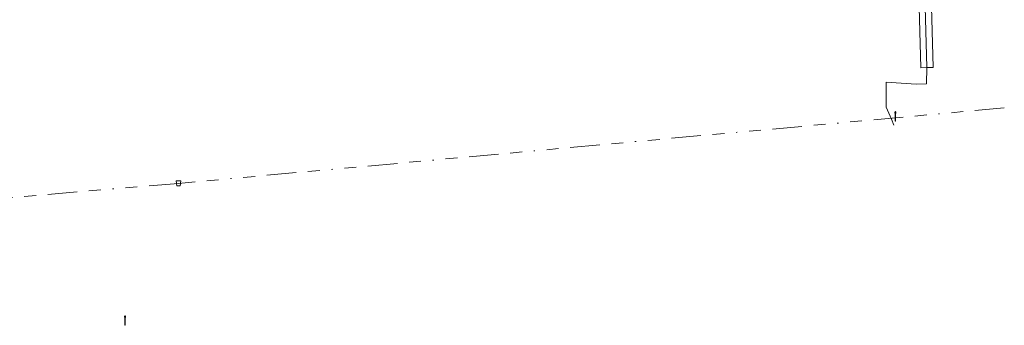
# Model space of a CAD drawing. Header units: metres. Extents: x 151922 to 154458, y 463415 to 464223.
# Tile 62 of 164: x 152612 to 152696, y 463908 to 463933. Entities that reach past the tile are written whole.
import ezdxf
from ezdxf.lldxf.tags import DXFTag

# ---------------------------------------------------------------- set-up
doc = ezdxf.new("R2010")
doc.units = ezdxf.units.M
doc.linetypes.add('RI-OVERIG-SO', pattern=[17, 5, -2, 2, -2, 0, -2, 2, -2])
doc.layers.get('0').update_dxf_attribs({"lineweight": 9})
for name, color, linetype, lineweight in [('B-PV-KL-ET_LS-G', 190, 'KL-LS-SO', 9), ('B-PV-KL-ET_LS-S', 190, 'Continuous', 9), ('B-PV-KL-ET_LS_MANTELBUIS-G', 190, 'Continuous', 9), ('B-PV-RI-VRIJVERVAL-G', 210, 'RI-OVERIG-SO', 9), ('B-PV-RI-VRIJVERVAL_HULPSTUK-S', 210, 'Continuous', 9)]:
    doc.layers.add(name, color=color, linetype=linetype, lineweight=lineweight)
doc.styles.add('NLCS-ISO', font='txt')
doc.styles.get("Standard").update_dxf_attribs({"font": 'arial.ttf'})
tags = doc.linetypes.add('KL-LS-SO', pattern='A,4,-1,[103,NLCS.SHX,S=0.75,R=0,X=0,Y=0],-1,4,-1,["L",Standard,S=1,R=0,X=0,Y=-0.5],-2', length=13).pattern_tags.tags
tags[18] = DXFTag(74, 10)

# ---------------------------------------------------------------- blocks, each defined once
blk = doc.blocks.new('SRI-HULP_AFVOER_OPVANG-SO')
at = {"color": 0, "linetype": 'ByBlock', "lineweight": 18}
blk.add_lwpolyline([(-0.75, -1), (-1, 1), (1, 1), (0.75, -1)], close=True, dxfattribs=at)
at = {"color": 0, "linetype": 'ByBlock', "lineweight": 18, "style": 'NLCS-ISO', "flags": 1}
for tag, p in [('TYPE', (1.5, 0)), ('OMSCHRIJVING', (1.5, -3)), ('LABEL', (1.5, -1.5))]:
    blk.add_attdef(tag, p, '', height=1, dxfattribs=at)
blk = doc.blocks.new('SKL-ET_LS_MAST-SO')
for p, q in [((-0.05, 2.07), (0.05, 2.07)), ((-0.05, -2), (0.05, -2))]:
    blk.add_line(p, q)
for points in [[(-0.18, 1.76), (-0.22, 1.76), (-0.22, 1.84), (-0.18, 1.84), (-0.18, 1.79)], [(-0.18, 1.49), (-0.22, 1.49), (-0.22, 1.57), (-0.18, 1.57), (-0.18, 1.52)], [(-0.18, 1.79), (-0.05, 1.79)], [(-0.18, 1.76), (-0.05, 1.76)], [(-0.18, 1.52), (-0.05, 1.52)], [(-0.18, 1.49), (-0.05, 1.49)], [(-0.05, -2), (-0.05, 2.07)], [(0.05, -2), (0.05, 2.07)], [(0.18, 1.92), (0.05, 1.92)], [(0.18, 1.89), (0.05, 1.89)], [(0.18, 1.66), (0.05, 1.66)], [(0.18, 1.63), (0.05, 1.63)], [(0.18, 1.39), (0.05, 1.39)], [(0.18, 1.36), (0.05, 1.36)], [(0.18, 1.89), (0.22, 1.89), (0.22, 1.97), (0.18, 1.97), (0.18, 1.92)], [(0.18, 1.63), (0.22, 1.63), (0.22, 1.71), (0.18, 1.71), (0.18, 1.66)], [(0.18, 1.36), (0.22, 1.36), (0.22, 1.44), (0.18, 1.44), (0.18, 1.39)]]:
    blk.add_lwpolyline(points)

msp = doc.modelspace()

# ---------------------------------------------------------------- linework, layer by layer
at = {"layer": 'B-PV-KL-ET_LS-G', "ltscale": 0.5, "flags": 128}
for points in [[(152686.231, 463925.037), (152685.797, 463926.065), (152685.797, 463928.179), (152688.342, 463928.013), (152689.203, 463928.031), (152689.234, 463929.418), (152688.984, 463938.676), (152688.718, 463947.443)], [(152686.445, 463924.531), (152686.231, 463925.037)]]:
    msp.add_lwpolyline(points, dxfattribs=at)
at = {"layer": 'B-PV-KL-ET_LS_MANTELBUIS-G', "ltscale": 0.5, "flags": 128}
msp.add_lwpolyline([(152689.234, 463929.418), (152689.759, 463929.433), (152689.509, 463938.691), (152688.46, 463938.662), (152688.71, 463929.404), (152689.234, 463929.418)], dxfattribs=at)
at = {"layer": 'B-PV-RI-VRIJVERVAL-G', "ltscale": 0.5, "flags": 128}
for points in [[(152695.791, 463926), (152625.87, 463919.61)], [(152625.87, 463919.61), (152521.83, 463910.75)]]:
    msp.add_lwpolyline(points, dxfattribs=at)

# ---------------------------------------------------------------- block references
at = {"layer": 'B-PV-KL-ET_LS-S', "xscale": 0.2, "yscale": 0.2, "zscale": 0.2}
for p in [(152686.569, 463925.267), (152621.348, 463907.987)]:
    msp.add_blockref('SKL-ET_LS_MAST-SO', p, dxfattribs=at)
at = {"layer": 'B-PV-RI-VRIJVERVAL_HULPSTUK-S', "xscale": 0.2, "yscale": 0.2, "zscale": 0.2}
msp.add_blockref('SRI-HULP_AFVOER_OPVANG-SO', (152625.87, 463919.61), dxfattribs=at)

doc.saveas('drawing.dxf')
